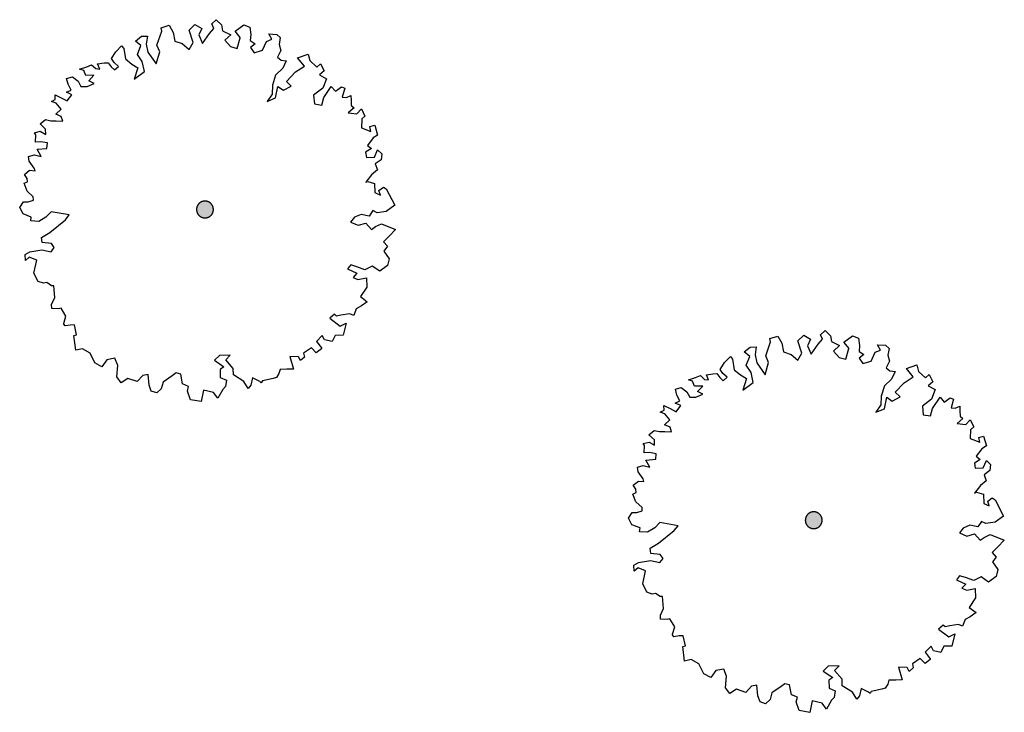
# Model space of a CAD drawing. Header units: metres. Extents: x -5203299 to 2078834, y 245743 to 5817682.
# Tile 202 of 256: x 366662 to 366677, y 5813962 to 5813972. Entities that reach past the tile are written whole.
import ezdxf

# ---------------------------------------------------------------- set-up
doc = ezdxf.new("R2010")
doc.units = ezdxf.units.M
doc.header["$LTSCALE"] = 0.5
doc.layers.add('30 -34 Innenwände- 4 Türen_Fenster', color=7, linetype='Continuous', lineweight=15, true_color=0x9955ff)
doc.layers.add('CS_XREF_Straßenpl-Bäume', color=7, linetype='Continuous', lineweight=25)

# ---------------------------------------------------------------- blocks, each defined once
blk = doc.blocks.new('Gruppe-57')
at = {"layer": 'CS_XREF_Straßenpl-Bäume', "linetype": 'Continuous', "lineweight": 0}
blk.add_hatch(color=7, dxfattribs=at).paths.add_polyline_path([(366674.118, 5813964.288), (366674.112, 5813964.277), (366674.106, 5813964.267), (366674.098, 5813964.257), (366674.09, 5813964.249), (366674.081, 5813964.241), (366674.071, 5813964.234), (366674.06, 5813964.228), (366674.049, 5813964.223), (366674.038, 5813964.219), (366674.026, 5813964.217), (366674.014, 5813964.216), (366674.002, 5813964.215), (366673.99, 5813964.216), (366673.978, 5813964.218), (366673.966, 5813964.222), (366673.955, 5813964.226), (366673.944, 5813964.232), (366673.934, 5813964.238), (366673.925, 5813964.246), (366673.916, 5813964.254), (366673.908, 5813964.263), (366673.901, 5813964.273), (366673.895, 5813964.284), (366673.89, 5813964.295), (366673.887, 5813964.306), (366673.884, 5813964.318), (366673.883, 5813964.33), (366673.883, 5813964.342), (366673.884, 5813964.354), (366673.886, 5813964.366), (366673.889, 5813964.378), (366673.893, 5813964.389), (366673.899, 5813964.4), (366673.905, 5813964.41), (366673.913, 5813964.419), (366673.921, 5813964.428), (366673.931, 5813964.436), (366673.94, 5813964.443), (366673.951, 5813964.449), (366673.962, 5813964.454), (366673.974, 5813964.457), (366673.985, 5813964.46), (366673.997, 5813964.461), (366674.01, 5813964.461), (366674.022, 5813964.46), (366674.033, 5813964.458), (366674.045, 5813964.455), (366674.056, 5813964.451), (366674.067, 5813964.445), (366674.077, 5813964.439), (366674.087, 5813964.431), (366674.095, 5813964.423), (366674.103, 5813964.413), (366674.11, 5813964.403), (366674.116, 5813964.393), (366674.121, 5813964.382), (366674.125, 5813964.37), (366674.127, 5813964.359), (366674.128, 5813964.347), (366674.129, 5813964.334), (366674.128, 5813964.322), (366674.126, 5813964.311), (366674.122, 5813964.299)])
at = {"layer": 'CS_XREF_Straßenpl-Bäume'}
for p, q in [((366673.363, 5813966.997), (366673.48, 5813967.032)), ((366673.375, 5813966.949), (366673.363, 5813966.997)), ((366673.48, 5813967.032), (366673.54, 5813966.927)), ((366673.774, 5813966.963), (366673.859, 5813967.045)), ((366673.859, 5813967.045), (366673.96, 5813966.989)), ((366673.96, 5813966.989), (366673.915, 5813966.891)), ((366674.07, 5813966.914), (366674.136, 5813966.986)), ((366674.105, 5813967.053), (366674.171, 5813967.115)), ((366674.136, 5813966.986), (366674.105, 5813967.053)), ((366674.171, 5813967.115), (366674.25, 5813967.038)), ((366674.25, 5813967.038), (366674.264, 5813966.951)), ((366674.448, 5813966.946), (366674.572, 5813967.038)), ((366674.572, 5813967.038), (366674.661, 5813967.004)), ((366674.661, 5813967.004), (366674.676, 5813966.897)), ((366672.99, 5813966.8), (366673.075, 5813966.871)), ((366673.075, 5813966.871), (366673.163, 5813966.874)), ((366673.163, 5813966.874), (366673.147, 5813966.758)), ((366673.303, 5813966.743), (366673.375, 5813966.949)), ((366673.54, 5813966.927), (366673.564, 5813966.8)), ((366673.831, 5813966.781), (366673.774, 5813966.963)), ((366673.915, 5813966.891), (366673.968, 5813966.766)), ((366673.968, 5813966.766), (366674.07, 5813966.914)), ((366674.264, 5813966.951), (366674.382, 5813966.896)), ((366674.382, 5813966.896), (366674.297, 5813966.814)), ((366674.522, 5813966.852), (366674.448, 5813966.946)), ((366674.477, 5813966.695), (366674.519, 5813966.849)), ((366674.519, 5813966.849), (366674.522, 5813966.852)), ((366674.676, 5813966.897), (366674.668, 5813966.809)), ((366674.981, 5813966.828), (366674.939, 5813966.906)), ((366674.939, 5813966.906), (366675.056, 5813966.899)), ((366675.056, 5813966.899), (366675.108, 5813966.853)), ((366675.108, 5813966.853), (366675.092, 5813966.753)), ((366672.701, 5813966.644), (366672.786, 5813966.734)), ((366672.786, 5813966.734), (366672.818, 5813966.696)), ((366673.069, 5813966.735), (366672.99, 5813966.8)), ((366673.016, 5813966.606), (366673.069, 5813966.735)), ((366673.147, 5813966.758), (366673.171, 5813966.64)), ((366673.346, 5813966.646), (366673.303, 5813966.743)), ((366673.564, 5813966.8), (366673.673, 5813966.764)), ((366673.673, 5813966.764), (366673.775, 5813966.68)), ((366673.775, 5813966.68), (366673.831, 5813966.781)), ((366674.297, 5813966.814), (366674.379, 5813966.72)), ((366674.379, 5813966.72), (366674.477, 5813966.695)), ((366674.668, 5813966.809), (366674.74, 5813966.761)), ((366674.74, 5813966.761), (366674.671, 5813966.71)), ((366674.671, 5813966.71), (366674.725, 5813966.633)), ((366674.848, 5813966.668), (366674.903, 5813966.797)), ((366674.903, 5813966.797), (366674.981, 5813966.828)), ((366675.092, 5813966.753), (366675.114, 5813966.666)), ((366672.636, 5813966.545), (366672.701, 5813966.644)), ((366672.818, 5813966.696), (366672.843, 5813966.541)), ((366673.088, 5813966.501), (366673.016, 5813966.606)), ((366673.171, 5813966.64), (366673.293, 5813966.468)), ((366673.293, 5813966.468), (366673.346, 5813966.646)), ((366674.725, 5813966.633), (366674.848, 5813966.668)), ((366675.114, 5813966.666), (366675.067, 5813966.568)), ((366675.067, 5813966.568), (366675.119, 5813966.522)), ((366675.361, 5813966.558), (366675.515, 5813966.612)), ((366675.462, 5813966.434), (366675.361, 5813966.558)), ((366675.515, 5813966.612), (366675.538, 5813966.516)), ((366672.172, 5813966.391), (366672.278, 5813966.426)), ((366672.278, 5813966.426), (366672.348, 5813966.456)), ((366672.348, 5813966.456), (366672.406, 5813966.399)), ((366672.435, 5813966.468), (366672.531, 5813966.482)), ((366672.466, 5813966.392), (366672.435, 5813966.468)), ((366672.531, 5813966.482), (366672.59, 5813966.484)), ((366672.59, 5813966.484), (366672.632, 5813966.426)), ((366672.632, 5813966.426), (366672.682, 5813966.38)), ((366672.678, 5813966.487), (366672.636, 5813966.545)), ((366672.739, 5813966.43), (366672.678, 5813966.487)), ((366672.682, 5813966.38), (366672.739, 5813966.43)), ((366672.843, 5813966.541), (366672.933, 5813966.465)), ((366672.933, 5813966.465), (366673.023, 5813966.411)), ((366673.023, 5813966.411), (366672.969, 5813966.242)), ((366673.121, 5813966.355), (366673.088, 5813966.501)), ((366675.119, 5813966.522), (366675.196, 5813966.513)), ((366675.196, 5813966.513), (366675.143, 5813966.404)), ((366675.329, 5813966.351), (366675.462, 5813966.434)), ((366675.538, 5813966.516), (366675.641, 5813966.421)), ((366675.641, 5813966.421), (366675.696, 5813966.471)), ((366675.696, 5813966.471), (366675.75, 5813966.365)), ((366671.981, 5813966.257), (366672.068, 5813966.28)), ((366672.068, 5813966.28), (366672.149, 5813966.215)), ((366672.232, 5813966.373), (366672.172, 5813966.391)), ((366672.263, 5813966.298), (366672.232, 5813966.373)), ((366672.381, 5813966.302), (366672.263, 5813966.298)), ((366672.305, 5813966.22), (366672.381, 5813966.302)), ((366672.406, 5813966.399), (366672.466, 5813966.392)), ((366672.969, 5813966.242), (366673.121, 5813966.355)), ((366675.039, 5813966.304), (366674.993, 5813966.155)), ((366675.143, 5813966.404), (366675.039, 5813966.304)), ((366675.198, 5813966.211), (366675.329, 5813966.351)), ((366675.75, 5813966.365), (366675.681, 5813966.306)), ((366675.681, 5813966.306), (366675.782, 5813966.25)), ((366672.004, 5813966.17), (366671.981, 5813966.257)), ((366672.046, 5813966.084), (366672.004, 5813966.17)), ((366672.149, 5813966.215), (366672.192, 5813966.137)), ((366672.192, 5813966.137), (366672.279, 5813966.14)), ((366672.279, 5813966.14), (366672.385, 5813966.183)), ((366672.385, 5813966.183), (366672.305, 5813966.22)), ((366674.993, 5813966.155), (366674.989, 5813966.028)), ((366675.039, 5813965.97), (366675.073, 5813966.138)), ((366675.073, 5813966.138), (366675.154, 5813966.082)), ((366675.154, 5813966.082), (366675.268, 5813966.145)), ((366675.268, 5813966.145), (366675.198, 5813966.211)), ((366675.782, 5813966.25), (366675.727, 5813966.112)), ((366675.743, 5813965.974), (366675.854, 5813966.137)), ((366675.854, 5813966.137), (366675.916, 5813966.068)), ((366675.916, 5813966.068), (366676.001, 5813966.13)), ((366676.001, 5813966.13), (366676.05, 5813966.112)), ((366671.816, 5813965.949), (366671.814, 5813966.017)), ((366671.814, 5813966.017), (366671.903, 5813965.971)), ((366671.979, 5813966.053), (366672.046, 5813966.084)), ((366672.06, 5813966.016), (366671.979, 5813966.053)), ((366671.992, 5813965.926), (366672.06, 5813966.016)), ((366674.989, 5813966.028), (366674.913, 5813965.918)), ((366675.727, 5813966.112), (366675.595, 5813966.009)), ((366675.595, 5813966.009), (366675.608, 5813965.882)), ((366676.05, 5813966.112), (366676.015, 5813965.984)), ((366676.015, 5813965.984), (366676.075, 5813965.977)), ((366676.075, 5813965.977), (366676.141, 5813966.008)), ((366676.141, 5813966.008), (366676.144, 5813965.94)), ((366671.76, 5813965.919), (366671.816, 5813965.949)), ((366671.829, 5813965.893), (366671.76, 5813965.919)), ((366671.9, 5813965.807), (366671.829, 5813965.893)), ((366671.903, 5813965.971), (366671.992, 5813965.926)), ((366674.913, 5813965.918), (366675.039, 5813965.97)), ((366675.608, 5813965.882), (366675.716, 5813965.866)), ((366675.716, 5813965.866), (366675.743, 5813965.974)), ((366676.144, 5813965.94), (366676.146, 5813965.861)), ((366676.146, 5813965.861), (366676.187, 5813965.825)), ((366671.823, 5813965.734), (366671.9, 5813965.807)), ((366671.904, 5813965.7), (366671.823, 5813965.734)), ((366671.926, 5813965.63), (366671.904, 5813965.7)), ((366676.187, 5813965.825), (366676.102, 5813965.755)), ((366676.102, 5813965.755), (366676.23, 5813965.739)), ((366676.23, 5813965.739), (366676.295, 5813965.809)), ((366676.295, 5813965.809), (366676.347, 5813965.703)), ((366676.347, 5813965.703), (366676.3, 5813965.662)), ((366671.593, 5813965.59), (366671.67, 5813965.652)), ((366671.675, 5813965.514), (366671.593, 5813965.59)), ((366671.67, 5813965.652), (366671.75, 5813965.635)), ((366671.75, 5813965.635), (366671.826, 5813965.638)), ((366671.826, 5813965.638), (366671.926, 5813965.63)), ((366676.3, 5813965.662), (366676.293, 5813965.535)), ((366676.42, 5813965.55), (366676.49, 5813965.57)), ((366676.434, 5813965.48), (366676.42, 5813965.55)), ((366676.49, 5813965.57), (366676.532, 5813965.427)), ((366671.51, 5813965.46), (366671.597, 5813965.483)), ((366671.531, 5813965.433), (366671.51, 5813965.46)), ((366671.526, 5813965.325), (366671.531, 5813965.433)), ((366671.597, 5813965.483), (366671.678, 5813965.438)), ((366671.678, 5813965.438), (366671.675, 5813965.514)), ((366676.293, 5813965.535), (366676.434, 5813965.48)), ((366676.532, 5813965.427), (366676.465, 5813965.385)), ((366671.602, 5813965.328), (366671.526, 5813965.325)), ((366671.702, 5813965.311), (366671.602, 5813965.328)), ((366671.693, 5813965.232), (366671.702, 5813965.311)), ((366676.465, 5813965.385), (366676.381, 5813965.275)), ((366676.381, 5813965.275), (366676.442, 5813965.229)), ((366671.425, 5813965.115), (366671.512, 5813965.138)), ((366671.436, 5813965.047), (366671.425, 5813965.115)), ((366671.512, 5813965.138), (366671.609, 5813965.113)), ((366671.549, 5813965.218), (366671.693, 5813965.232)), ((366671.609, 5813965.113), (366671.549, 5813965.218)), ((366676.442, 5813965.229), (366676.356, 5813965.175)), ((366676.356, 5813965.175), (366676.368, 5813965.099)), ((366676.486, 5813965.103), (366676.531, 5813965.212)), ((366676.531, 5813965.212), (366676.592, 5813965.154)), ((366676.592, 5813965.154), (366676.584, 5813965.066)), ((366671.508, 5813964.942), (366671.436, 5813965.047)), ((366676.368, 5813965.099), (366676.486, 5813965.103)), ((366676.584, 5813965.066), (366676.498, 5813965.004)), ((366676.498, 5813965.004), (366676.529, 5813964.917)), ((366671.366, 5813964.85), (366671.441, 5813964.912)), ((366671.405, 5813964.792), (366671.366, 5813964.85)), ((366671.441, 5813964.912), (366671.52, 5813964.903)), ((366671.52, 5813964.903), (366671.508, 5813964.942)), ((366676.444, 5813964.847), (366676.36, 5813964.736)), ((366676.529, 5813964.917), (366676.444, 5813964.847)), ((366671.359, 5813964.722), (366671.407, 5813964.744)), ((366671.403, 5813964.608), (366671.359, 5813964.722)), ((366671.407, 5813964.744), (366671.405, 5813964.792)), ((366676.36, 5813964.736), (366676.388, 5813964.749)), ((366676.388, 5813964.749), (366676.488, 5813964.721)), ((366676.488, 5813964.721), (366676.493, 5813964.585)), ((366671.493, 5813964.523), (366671.403, 5813964.608)), ((366676.493, 5813964.585), (366676.573, 5813964.548)), ((366676.551, 5813964.616), (366676.617, 5813964.666)), ((366676.573, 5813964.548), (366676.551, 5813964.616)), ((366676.617, 5813964.666), (366676.658, 5813964.639)), ((366676.658, 5813964.639), (366676.782, 5813964.4)), ((366671.295, 5813964.369), (366671.349, 5813964.45)), ((366671.349, 5813964.45), (366671.417, 5813964.453)), ((366671.417, 5813964.453), (366671.495, 5813964.475)), ((366671.495, 5813964.475), (366671.493, 5813964.523)), ((366676.782, 5813964.4), (366676.658, 5813964.308)), ((366671.346, 5813964.272), (366671.295, 5813964.369)), ((366671.464, 5813964.228), (366671.346, 5813964.272)), ((366671.756, 5813964.306), (366671.679, 5813964.227)), ((366672.02, 5813964.258), (366671.756, 5813964.306)), ((366671.963, 5813964.188), (366672.02, 5813964.258)), ((366676.288, 5813964.264), (366676.193, 5813964.224)), ((366676.408, 5813964.24), (366676.288, 5813964.264)), ((366676.462, 5813964.321), (366676.408, 5813964.24)), ((366676.522, 5813964.292), (366676.462, 5813964.321)), ((366676.658, 5813964.308), (366676.522, 5813964.292)), ((366671.457, 5813964.171), (366671.464, 5813964.228)), ((366671.574, 5813964.164), (366671.457, 5813964.171)), ((366671.679, 5813964.227), (366671.574, 5813964.164)), ((366671.735, 5813964.002), (366671.963, 5813964.188)), ((366676.193, 5813964.224), (366676.136, 5813964.152)), ((366676.136, 5813964.152), (366676.246, 5813964.107)), ((366676.246, 5813964.107), (366676.36, 5813964.139)), ((366676.36, 5813964.139), (366676.443, 5813964.046)), ((366676.501, 5813964.088), (366676.587, 5813964.13)), ((366676.587, 5813964.13), (366676.794, 5813964.047)), ((366671.613, 5813963.93), (366671.735, 5813964.002)), ((366676.443, 5813964.046), (366676.501, 5813964.088)), ((366676.794, 5813964.047), (366676.701, 5813963.947)), ((366671.624, 5813963.854), (366671.613, 5813963.93)), ((366671.76, 5813963.839), (366671.624, 5813963.854)), ((366671.802, 5813963.781), (366671.76, 5813963.839)), ((366676.701, 5813963.947), (366676.616, 5813963.865)), ((366676.616, 5813963.865), (366676.675, 5813963.799)), ((366671.375, 5813963.679), (366671.441, 5813963.721)), ((366671.378, 5813963.591), (366671.375, 5813963.679)), ((366671.441, 5813963.721), (366671.619, 5813963.747)), ((366671.619, 5813963.747), (366671.756, 5813963.72)), ((366671.756, 5813963.72), (366671.802, 5813963.781)), ((366676.675, 5813963.799), (366676.621, 5813963.73)), ((366676.621, 5813963.73), (366676.701, 5813963.616)), ((366671.436, 5813963.641), (366671.378, 5813963.591)), ((366671.545, 5813963.597), (366671.436, 5813963.641)), ((366671.503, 5813963.409), (366671.545, 5813963.597)), ((366676.701, 5813963.616), (366676.676, 5813963.516)), ((366671.564, 5813963.284), (366671.503, 5813963.409)), ((366676.138, 5813963.526), (366676.092, 5813963.468)), ((366676.092, 5813963.468), (366676.23, 5813963.405)), ((366676.226, 5813963.501), (366676.138, 5813963.526)), ((366676.23, 5813963.405), (366676.172, 5813963.344)), ((366676.347, 5813963.457), (366676.226, 5813963.501)), ((366676.453, 5813963.509), (366676.347, 5813963.457)), ((366676.563, 5813963.433), (366676.453, 5813963.509)), ((366676.676, 5813963.516), (366676.563, 5813963.433)), ((366671.644, 5813963.258), (366671.564, 5813963.284)), ((366671.692, 5813963.268), (366671.644, 5813963.258)), ((366671.761, 5813963.222), (366671.692, 5813963.268)), ((366676.172, 5813963.344), (366676.244, 5813963.315)), ((366676.244, 5813963.315), (366676.368, 5813963.339)), ((366676.368, 5813963.339), (366676.372, 5813963.203)), ((366671.792, 5813963.223), (366671.761, 5813963.222)), ((366671.807, 5813963.049), (366671.792, 5813963.223)), ((366676.372, 5813963.203), (366676.281, 5813963.064)), ((366671.762, 5813962.951), (366671.807, 5813963.049)), ((366676.281, 5813963.064), (366676.38, 5813962.989)), ((366676.38, 5813962.989), (366676.294, 5813962.926)), ((366671.764, 5813962.891), (366671.762, 5813962.951)), ((366671.863, 5813962.884), (366671.764, 5813962.891)), ((366671.9, 5813962.896), (366671.863, 5813962.884)), ((366671.971, 5813962.78), (366671.9, 5813962.896)), ((366676.122, 5813962.813), (366675.996, 5813962.792)), ((366676.183, 5813962.787), (366676.122, 5813962.813)), ((366676.219, 5813962.887), (366676.183, 5813962.787)), ((366676.294, 5813962.926), (366676.219, 5813962.887)), ((366671.938, 5813962.671), (366671.971, 5813962.78)), ((366671.939, 5813962.663), (366671.938, 5813962.671)), ((366675.899, 5813962.805), (366675.833, 5813962.747)), ((366675.833, 5813962.747), (366675.984, 5813962.633)), ((366675.928, 5813962.778), (366675.899, 5813962.805)), ((366675.996, 5813962.792), (366675.928, 5813962.778)), ((366675.984, 5813962.633), (366676.07, 5813962.675)), ((366676.07, 5813962.675), (366676.026, 5813962.498)), ((366671.959, 5813962.635), (366671.939, 5813962.663)), ((366672.035, 5813962.646), (366671.959, 5813962.635)), ((366672.095, 5813962.648), (366672.035, 5813962.646)), ((366672.128, 5813962.502), (366672.095, 5813962.648)), ((366672.089, 5813962.492), (366672.128, 5813962.502)), ((366672.116, 5813962.278), (366672.089, 5813962.492)), ((366675.723, 5813962.497), (366675.638, 5813962.406)), ((366675.638, 5813962.406), (366675.709, 5813962.312)), ((366675.756, 5813962.43), (366675.723, 5813962.497)), ((366675.865, 5813962.405), (366675.756, 5813962.43)), ((366675.91, 5813962.495), (366675.865, 5813962.405)), ((366676.026, 5813962.498), (366675.91, 5813962.495)), ((366672.214, 5813962.301), (366672.116, 5813962.278)), ((366672.324, 5813962.237), (366672.214, 5813962.301)), ((366672.397, 5813962.093), (366672.324, 5813962.237)), ((366675.565, 5813962.316), (366675.449, 5813962.236)), ((366675.449, 5813962.236), (366675.462, 5813962.177)), ((366675.635, 5813962.242), (366675.565, 5813962.316)), ((366675.71, 5813962.301), (366675.635, 5813962.242)), ((366675.709, 5813962.312), (366675.71, 5813962.301)), ((366672.498, 5813962.037), (366672.397, 5813962.093)), ((366672.571, 5813962.138), (366672.498, 5813962.037)), ((366672.689, 5813962.162), (366672.571, 5813962.138)), ((366672.729, 5813962.056), (366672.689, 5813962.162)), ((366674.219, 5813962.202), (366674.144, 5813962.132)), ((366674.144, 5813962.132), (366674.284, 5813962.038)), ((366674.377, 5813962.208), (366674.219, 5813962.202)), ((366674.308, 5813962.138), (366674.377, 5813962.208)), ((366674.42, 5813962.014), (366674.308, 5813962.138)), ((366675.374, 5813962.182), (366675.246, 5813962.189)), ((366675.246, 5813962.189), (366675.301, 5813962.004)), ((366675.404, 5813962.127), (366675.374, 5813962.182)), ((366675.462, 5813962.177), (366675.404, 5813962.127)), ((366672.715, 5813961.888), (366672.729, 5813962.056)), ((366673.585, 5813961.946), (366673.527, 5813961.904)), ((366673.653, 5813961.929), (366673.585, 5813961.946)), ((366674.284, 5813962.038), (366674.225, 5813961.999)), ((366674.225, 5813961.999), (366674.229, 5813961.88)), ((366674.423, 5813961.918), (366674.42, 5813962.014)), ((366675.106, 5813961.998), (366675.088, 5813961.94)), ((366675.205, 5813962.001), (366675.106, 5813961.998)), ((366675.301, 5813962.004), (366675.205, 5813962.001)), ((366672.777, 5813961.803), (366672.715, 5813961.888)), ((366672.874, 5813961.865), (366672.777, 5813961.803)), ((366673.012, 5813961.819), (366672.874, 5813961.865)), ((366673.096, 5813961.91), (366673.012, 5813961.819)), ((366673.175, 5813961.924), (366673.096, 5813961.91)), ((366673.189, 5813961.769), (366673.175, 5813961.924)), ((366673.394, 5813961.812), (366673.366, 5813961.715)), ((366673.527, 5813961.904), (366673.394, 5813961.812)), ((366673.678, 5813961.785), (366673.653, 5813961.929)), ((366674.229, 5813961.88), (366674.318, 5813961.844)), ((366674.318, 5813961.844), (366674.305, 5813961.747)), ((366674.574, 5813961.824), (366674.423, 5813961.918)), ((366674.637, 5813961.719), (366674.574, 5813961.824)), ((366674.699, 5813961.876), (366674.675, 5813961.768)), ((366674.809, 5813961.823), (366674.699, 5813961.876)), ((366674.829, 5813961.804), (366674.809, 5813961.823)), ((366674.848, 5813961.833), (366674.829, 5813961.804)), ((366675.003, 5813961.867), (366674.848, 5813961.833)), ((366675.05, 5813961.88), (366675.003, 5813961.867)), ((366675.088, 5813961.94), (366675.05, 5813961.88)), ((366673.22, 5813961.682), (366673.189, 5813961.769)), ((366673.3, 5813961.654), (366673.22, 5813961.682)), ((366673.366, 5813961.715), (366673.3, 5813961.654)), ((366673.767, 5813961.749), (366673.678, 5813961.785)), ((366673.749, 5813961.68), (366673.767, 5813961.749)), ((366673.793, 5813961.554), (366673.749, 5813961.68)), ((366673.984, 5813961.696), (366673.95, 5813961.528)), ((366674.129, 5813961.662), (366673.984, 5813961.696)), ((366674.192, 5813961.576), (366674.129, 5813961.662)), ((366674.266, 5813961.706), (366674.192, 5813961.576)), ((366674.305, 5813961.747), (366674.266, 5813961.706)), ((366674.675, 5813961.768), (366674.637, 5813961.719)), ((366673.95, 5813961.528), (366673.793, 5813961.554))]:
    blk.add_line(p, q, dxfattribs=at)
blk.add_open_spline([(366673.883, 5813964.326), (366673.88, 5813964.359), (366673.907, 5813964.419), (366673.961, 5813964.458), (366674.026, 5813964.464), (366674.086, 5813964.437), (366674.125, 5813964.383), (366674.131, 5813964.318), (366674.104, 5813964.258), (366674.051, 5813964.219), (366673.985, 5813964.213), (366673.925, 5813964.24), (366673.886, 5813964.293), (366673.883, 5813964.326)], degree=2, dxfattribs=at)
blk = doc.blocks.new('Gruppe-58')
at = {"layer": 'CS_XREF_Straßenpl-Bäume', "linetype": 'Continuous', "lineweight": 0}
blk.add_hatch(color=7, dxfattribs=at).paths.add_polyline_path([(366665.211, 5813968.834), (366665.206, 5813968.823), (366665.199, 5813968.813), (366665.192, 5813968.804), (366665.183, 5813968.795), (366665.174, 5813968.787), (366665.164, 5813968.78), (366665.154, 5813968.774), (366665.142, 5813968.77), (366665.131, 5813968.766), (366665.119, 5813968.763), (366665.107, 5813968.762), (366665.095, 5813968.762), (366665.083, 5813968.763), (366665.071, 5813968.765), (366665.059, 5813968.768), (366665.048, 5813968.773), (366665.037, 5813968.778), (366665.027, 5813968.785), (366665.018, 5813968.792), (366665.009, 5813968.801), (366665.001, 5813968.81), (366664.994, 5813968.82), (366664.989, 5813968.83), (366664.984, 5813968.841), (366664.98, 5813968.853), (366664.977, 5813968.865), (366664.976, 5813968.877), (366664.976, 5813968.889), (366664.977, 5813968.901), (366664.979, 5813968.913), (366664.982, 5813968.924), (366664.987, 5813968.935), (366664.992, 5813968.946), (366664.999, 5813968.956), (366665.006, 5813968.966), (366665.015, 5813968.975), (366665.024, 5813968.982), (366665.034, 5813968.989), (366665.044, 5813968.995), (366665.055, 5813969), (366665.067, 5813969.004), (366665.079, 5813969.006), (366665.091, 5813969.008), (366665.103, 5813969.008), (366665.115, 5813969.007), (366665.127, 5813969.005), (366665.138, 5813969.001), (366665.15, 5813968.997), (366665.16, 5813968.992), (366665.17, 5813968.985), (366665.18, 5813968.977), (366665.189, 5813968.969), (366665.196, 5813968.96), (366665.203, 5813968.95), (366665.209, 5813968.939), (366665.214, 5813968.928), (366665.218, 5813968.917), (366665.22, 5813968.905), (366665.222, 5813968.893), (366665.222, 5813968.881), (366665.221, 5813968.869), (366665.219, 5813968.857), (366665.216, 5813968.845)])
at = {"layer": 'CS_XREF_Straßenpl-Bäume'}
for p, q in [((366665.198, 5813971.6), (366665.264, 5813971.661)), ((366665.229, 5813971.533), (366665.198, 5813971.6)), ((366665.264, 5813971.661), (366665.343, 5813971.585)), ((366664.396, 5813971.29), (366664.469, 5813971.496)), ((366664.456, 5813971.543), (366664.573, 5813971.579)), ((366664.469, 5813971.496), (366664.456, 5813971.543)), ((366664.573, 5813971.579), (366664.634, 5813971.473)), ((366664.634, 5813971.473), (366664.658, 5813971.347)), ((366664.867, 5813971.509), (366664.952, 5813971.591)), ((366664.924, 5813971.327), (366664.867, 5813971.509)), ((366664.952, 5813971.591), (366665.053, 5813971.535)), ((366665.053, 5813971.535), (366665.008, 5813971.438)), ((366665.061, 5813971.312), (366665.163, 5813971.46)), ((366665.163, 5813971.46), (366665.229, 5813971.533)), ((366665.343, 5813971.585), (366665.357, 5813971.498)), ((366665.357, 5813971.498), (366665.475, 5813971.442)), ((366665.542, 5813971.493), (366665.666, 5813971.585)), ((366665.615, 5813971.399), (366665.542, 5813971.493)), ((366665.666, 5813971.585), (366665.755, 5813971.551)), ((366665.755, 5813971.551), (366665.77, 5813971.444)), ((366666.075, 5813971.375), (366666.033, 5813971.453)), ((366666.033, 5813971.453), (366666.149, 5813971.445)), ((366664.083, 5813971.347), (366664.169, 5813971.418)), ((366664.162, 5813971.282), (366664.083, 5813971.347)), ((366664.169, 5813971.418), (366664.256, 5813971.421)), ((366664.256, 5813971.421), (366664.24, 5813971.304)), ((366664.658, 5813971.347), (366664.767, 5813971.311)), ((366664.767, 5813971.311), (366664.868, 5813971.226)), ((366664.868, 5813971.226), (366664.924, 5813971.327)), ((366665.008, 5813971.438), (366665.061, 5813971.312)), ((366665.475, 5813971.442), (366665.39, 5813971.36)), ((366665.39, 5813971.36), (366665.473, 5813971.267)), ((366665.57, 5813971.242), (366665.612, 5813971.396)), ((366665.612, 5813971.396), (366665.615, 5813971.399)), ((366665.77, 5813971.444), (366665.761, 5813971.356)), ((366665.761, 5813971.356), (366665.834, 5813971.307)), ((366665.942, 5813971.215), (366665.997, 5813971.344)), ((366665.997, 5813971.344), (366666.075, 5813971.375)), ((366666.149, 5813971.445), (366666.201, 5813971.399)), ((366666.201, 5813971.399), (366666.185, 5813971.299)), ((366663.73, 5813971.092), (366663.794, 5813971.19)), ((366663.794, 5813971.19), (366663.879, 5813971.281)), ((366663.879, 5813971.281), (366663.911, 5813971.242)), ((366663.911, 5813971.242), (366663.936, 5813971.087)), ((366664.11, 5813971.153), (366664.162, 5813971.282)), ((366664.24, 5813971.304), (366664.264, 5813971.186)), ((366664.264, 5813971.186), (366664.386, 5813971.015)), ((366664.386, 5813971.015), (366664.439, 5813971.192)), ((366664.439, 5813971.192), (366664.396, 5813971.29)), ((366665.473, 5813971.267), (366665.57, 5813971.242)), ((366665.834, 5813971.307), (366665.765, 5813971.257)), ((366665.765, 5813971.257), (366665.818, 5813971.179)), ((366665.818, 5813971.179), (366665.942, 5813971.215)), ((366666.208, 5813971.212), (366666.16, 5813971.115)), ((366666.185, 5813971.299), (366666.208, 5813971.212)), ((366663.528, 5813971.014), (366663.624, 5813971.029)), ((366663.624, 5813971.029), (366663.684, 5813971.031)), ((366663.684, 5813971.031), (366663.725, 5813970.973)), ((366663.771, 5813971.034), (366663.73, 5813971.092)), ((366663.833, 5813970.976), (366663.771, 5813971.034)), ((366663.936, 5813971.087), (366664.027, 5813971.011)), ((366664.181, 5813971.048), (366664.11, 5813971.153)), ((366664.214, 5813970.902), (366664.181, 5813971.048)), ((366666.16, 5813971.115), (366666.213, 5813971.068)), ((366666.213, 5813971.068), (366666.289, 5813971.06)), ((366666.289, 5813971.06), (366666.236, 5813970.95)), ((366666.455, 5813971.105), (366666.609, 5813971.158)), ((366666.555, 5813970.981), (366666.455, 5813971.105)), ((366666.609, 5813971.158), (366666.632, 5813971.063)), ((366666.632, 5813971.063), (366666.734, 5813970.967)), ((366663.265, 5813970.937), (366663.371, 5813970.972)), ((366663.325, 5813970.92), (366663.265, 5813970.937)), ((366663.356, 5813970.844), (366663.325, 5813970.92)), ((366663.371, 5813970.972), (366663.441, 5813971.003)), ((366663.441, 5813971.003), (366663.5, 5813970.945)), ((366663.5, 5813970.945), (366663.559, 5813970.939)), ((366663.559, 5813970.939), (366663.528, 5813971.014)), ((366663.725, 5813970.973), (366663.775, 5813970.926)), ((366663.775, 5813970.926), (366663.833, 5813970.976)), ((366664.027, 5813971.011), (366664.116, 5813970.958)), ((366664.116, 5813970.958), (366664.062, 5813970.789)), ((366664.062, 5813970.789), (366664.214, 5813970.902)), ((366666.236, 5813970.95), (366666.132, 5813970.851)), ((366666.291, 5813970.757), (366666.422, 5813970.897)), ((366666.422, 5813970.897), (366666.555, 5813970.981)), ((366666.734, 5813970.967), (366666.789, 5813971.017)), ((366666.843, 5813970.912), (366666.775, 5813970.853)), ((366666.789, 5813971.017), (366666.843, 5813970.912)), ((366663.074, 5813970.803), (366663.161, 5813970.826)), ((366663.097, 5813970.717), (366663.074, 5813970.803)), ((366663.161, 5813970.826), (366663.243, 5813970.761)), ((366663.243, 5813970.761), (366663.285, 5813970.683)), ((366663.475, 5813970.848), (366663.356, 5813970.844)), ((366663.398, 5813970.766), (366663.475, 5813970.848)), ((366663.479, 5813970.73), (366663.398, 5813970.766)), ((366666.132, 5813970.851), (366666.086, 5813970.702)), ((366666.361, 5813970.691), (366666.291, 5813970.757)), ((366666.775, 5813970.853), (366666.876, 5813970.797)), ((366666.876, 5813970.797), (366666.821, 5813970.659)), ((366663.073, 5813970.6), (366663.14, 5813970.63)), ((366663.153, 5813970.563), (366663.073, 5813970.6)), ((366663.14, 5813970.63), (366663.097, 5813970.717)), ((366663.285, 5813970.683), (366663.373, 5813970.686)), ((366663.373, 5813970.686), (366663.479, 5813970.73)), ((366666.086, 5813970.702), (366666.082, 5813970.574)), ((366666.132, 5813970.517), (366666.166, 5813970.685)), ((366666.166, 5813970.685), (366666.247, 5813970.628)), ((366666.247, 5813970.628), (366666.361, 5813970.691)), ((366666.821, 5813970.659), (366666.688, 5813970.555)), ((366666.837, 5813970.521), (366666.947, 5813970.683)), ((366666.947, 5813970.683), (366667.009, 5813970.614)), ((366667.009, 5813970.614), (366667.095, 5813970.677)), ((366667.095, 5813970.677), (366667.143, 5813970.659)), ((366667.143, 5813970.659), (366667.108, 5813970.53)), ((366662.854, 5813970.465), (366662.909, 5813970.495)), ((366662.922, 5813970.439), (366662.854, 5813970.465)), ((366662.909, 5813970.495), (366662.907, 5813970.563)), ((366662.907, 5813970.563), (366662.996, 5813970.518)), ((366662.996, 5813970.518), (366663.085, 5813970.473)), ((366663.085, 5813970.473), (366663.153, 5813970.563)), ((366666.082, 5813970.574), (366666.007, 5813970.464)), ((366666.007, 5813970.464), (366666.132, 5813970.517)), ((366666.688, 5813970.555), (366666.701, 5813970.429)), ((366666.809, 5813970.412), (366666.837, 5813970.521)), ((366667.108, 5813970.53), (366667.168, 5813970.524)), ((366667.168, 5813970.524), (366667.235, 5813970.554)), ((366667.235, 5813970.554), (366667.237, 5813970.486)), ((366667.237, 5813970.486), (366667.24, 5813970.407)), ((366662.916, 5813970.28), (366662.993, 5813970.354)), ((366662.993, 5813970.354), (366662.922, 5813970.439)), ((366666.701, 5813970.429), (366666.809, 5813970.412)), ((366667.281, 5813970.372), (366667.195, 5813970.301)), ((366667.195, 5813970.301), (366667.323, 5813970.286)), ((366667.24, 5813970.407), (366667.281, 5813970.372)), ((366667.323, 5813970.286), (366667.389, 5813970.356)), ((366667.389, 5813970.356), (366667.44, 5813970.25)), ((366662.686, 5813970.137), (366662.764, 5813970.199)), ((366662.764, 5813970.199), (366662.843, 5813970.182)), ((366662.843, 5813970.182), (366662.92, 5813970.184)), ((366662.997, 5813970.246), (366662.916, 5813970.28)), ((366662.92, 5813970.184), (366663.019, 5813970.176)), ((366663.019, 5813970.176), (366662.997, 5813970.246)), ((366667.394, 5813970.209), (366667.387, 5813970.081)), ((366667.44, 5813970.25), (366667.394, 5813970.209)), ((366662.603, 5813970.007), (366662.69, 5813970.029)), ((366662.768, 5813970.06), (366662.686, 5813970.137)), ((366662.69, 5813970.029), (366662.771, 5813969.984)), ((366662.771, 5813969.984), (366662.768, 5813970.06)), ((366667.387, 5813970.081), (366667.527, 5813970.027)), ((366667.513, 5813970.097), (366667.584, 5813970.116)), ((366667.527, 5813970.027), (366667.513, 5813970.097)), ((366667.584, 5813970.116), (366667.625, 5813969.973)), ((366662.624, 5813969.979), (366662.603, 5813970.007)), ((366662.619, 5813969.871), (366662.624, 5813969.979)), ((366662.695, 5813969.874), (366662.619, 5813969.871)), ((366662.795, 5813969.858), (366662.695, 5813969.874)), ((366667.559, 5813969.931), (366667.475, 5813969.821)), ((366667.625, 5813969.973), (366667.559, 5813969.931)), ((366662.642, 5813969.765), (366662.786, 5813969.778)), ((366662.703, 5813969.659), (366662.642, 5813969.765)), ((366662.786, 5813969.778), (366662.795, 5813969.858)), ((366667.536, 5813969.775), (366667.45, 5813969.721)), ((366667.475, 5813969.821), (366667.536, 5813969.775)), ((366667.58, 5813969.649), (366667.624, 5813969.758)), ((366667.624, 5813969.758), (366667.685, 5813969.701)), ((366662.519, 5813969.661), (366662.606, 5813969.684)), ((366662.529, 5813969.594), (366662.519, 5813969.661)), ((366662.601, 5813969.489), (366662.529, 5813969.594)), ((366662.606, 5813969.684), (366662.703, 5813969.659)), ((366667.45, 5813969.721), (366667.461, 5813969.645)), ((366667.461, 5813969.645), (366667.58, 5813969.649)), ((366667.677, 5813969.613), (366667.591, 5813969.551)), ((366667.685, 5813969.701), (366667.677, 5813969.613)), ((366662.46, 5813969.396), (366662.534, 5813969.458)), ((366662.534, 5813969.458), (366662.614, 5813969.45)), ((366662.614, 5813969.45), (366662.601, 5813969.489)), ((366667.623, 5813969.464), (366667.537, 5813969.393)), ((366667.591, 5813969.551), (366667.623, 5813969.464)), ((366662.498, 5813969.338), (366662.46, 5813969.396)), ((366662.5, 5813969.29), (366662.498, 5813969.338)), ((366667.537, 5813969.393), (366667.453, 5813969.283)), ((366667.453, 5813969.283), (366667.481, 5813969.295)), ((366667.481, 5813969.295), (366667.581, 5813969.267)), ((366662.453, 5813969.269), (366662.5, 5813969.29)), ((366662.496, 5813969.154), (366662.453, 5813969.269)), ((366662.587, 5813969.07), (366662.496, 5813969.154)), ((366667.581, 5813969.267), (366667.586, 5813969.132)), ((366667.644, 5813969.162), (366667.71, 5813969.212)), ((366667.666, 5813969.095), (366667.644, 5813969.162)), ((366667.71, 5813969.212), (366667.751, 5813969.185)), ((366667.751, 5813969.185), (366667.875, 5813968.946)), ((366662.51, 5813968.999), (366662.588, 5813969.022)), ((366662.588, 5813969.022), (366662.587, 5813969.07)), ((366667.586, 5813969.132), (366667.666, 5813969.095)), ((366662.388, 5813968.916), (366662.442, 5813968.997)), ((366662.44, 5813968.819), (366662.388, 5813968.916)), ((366662.442, 5813968.997), (366662.51, 5813968.999)), ((366667.555, 5813968.868), (366667.501, 5813968.787)), ((366667.616, 5813968.838), (366667.555, 5813968.868)), ((366667.875, 5813968.946), (366667.751, 5813968.854)), ((366662.557, 5813968.774), (366662.44, 5813968.819)), ((366662.551, 5813968.718), (366662.557, 5813968.774)), ((366662.667, 5813968.71), (366662.551, 5813968.718)), ((366662.772, 5813968.773), (366662.667, 5813968.71)), ((366662.849, 5813968.852), (366662.772, 5813968.773)), ((366662.828, 5813968.549), (366663.057, 5813968.735)), ((366663.114, 5813968.805), (366662.849, 5813968.852)), ((366663.057, 5813968.735), (366663.114, 5813968.805)), ((366667.287, 5813968.771), (366667.23, 5813968.698)), ((366667.382, 5813968.811), (366667.287, 5813968.771)), ((366667.501, 5813968.787), (366667.382, 5813968.811)), ((366667.751, 5813968.854), (366667.616, 5813968.838)), ((366667.23, 5813968.698), (366667.339, 5813968.654)), ((366667.339, 5813968.654), (366667.454, 5813968.686)), ((366667.454, 5813968.686), (366667.536, 5813968.592)), ((366667.536, 5813968.592), (366667.594, 5813968.634)), ((366667.594, 5813968.634), (366667.68, 5813968.677)), ((366667.68, 5813968.677), (366667.887, 5813968.593)), ((366667.887, 5813968.593), (366667.794, 5813968.494)), ((366662.706, 5813968.477), (366662.828, 5813968.549)), ((366662.717, 5813968.401), (366662.706, 5813968.477)), ((366667.794, 5813968.494), (366667.709, 5813968.412)), ((366662.535, 5813968.267), (366662.712, 5813968.293)), ((366662.712, 5813968.293), (366662.849, 5813968.267)), ((366662.853, 5813968.386), (366662.717, 5813968.401)), ((366662.849, 5813968.267), (366662.895, 5813968.328)), ((366662.895, 5813968.328), (366662.853, 5813968.386)), ((366667.709, 5813968.412), (366667.768, 5813968.346)), ((366667.768, 5813968.346), (366667.714, 5813968.276)), ((366662.468, 5813968.225), (366662.535, 5813968.267)), ((366662.471, 5813968.138), (366662.468, 5813968.225)), ((366662.529, 5813968.188), (366662.471, 5813968.138)), ((366662.638, 5813968.143), (366662.529, 5813968.188)), ((366662.596, 5813967.955), (366662.638, 5813968.143)), ((366667.714, 5813968.276), (366667.794, 5813968.163)), ((366667.794, 5813968.163), (366667.769, 5813968.063)), ((366667.231, 5813968.073), (366667.185, 5813968.015)), ((366667.185, 5813968.015), (366667.323, 5813967.952)), ((366667.32, 5813968.048), (366667.231, 5813968.073)), ((366667.44, 5813968.004), (366667.32, 5813968.048)), ((366667.546, 5813968.055), (366667.44, 5813968.004)), ((366667.656, 5813967.98), (366667.546, 5813968.055)), ((366667.769, 5813968.063), (366667.656, 5813967.98)), ((366662.657, 5813967.83), (366662.596, 5813967.955)), ((366667.323, 5813967.952), (366667.266, 5813967.89)), ((366667.266, 5813967.89), (366667.337, 5813967.861)), ((366667.337, 5813967.861), (366667.461, 5813967.885)), ((366667.461, 5813967.885), (366667.466, 5813967.75)), ((366662.737, 5813967.805), (366662.657, 5813967.83)), ((366662.785, 5813967.815), (366662.737, 5813967.805)), ((366662.854, 5813967.769), (366662.785, 5813967.815)), ((366662.886, 5813967.77), (366662.854, 5813967.769)), ((366662.9, 5813967.595), (366662.886, 5813967.77)), ((366667.466, 5813967.75), (366667.374, 5813967.611)), ((366662.855, 5813967.497), (366662.9, 5813967.595)), ((366667.374, 5813967.611), (366667.473, 5813967.535)), ((366662.857, 5813967.438), (366662.855, 5813967.497)), ((366662.957, 5813967.43), (366662.857, 5813967.438)), ((366662.993, 5813967.443), (366662.957, 5813967.43)), ((366663.065, 5813967.326), (366662.993, 5813967.443)), ((366667.312, 5813967.433), (366667.276, 5813967.333)), ((366667.387, 5813967.473), (366667.312, 5813967.433)), ((366667.473, 5813967.535), (366667.387, 5813967.473)), ((366663.032, 5813967.218), (366663.065, 5813967.326)), ((366666.992, 5813967.352), (366666.926, 5813967.293)), ((366666.926, 5813967.293), (366667.077, 5813967.179)), ((366667.022, 5813967.325), (366666.992, 5813967.352)), ((366667.089, 5813967.338), (366667.022, 5813967.325)), ((366667.216, 5813967.359), (366667.089, 5813967.338)), ((366667.276, 5813967.333), (366667.216, 5813967.359)), ((366663.032, 5813967.209), (366663.032, 5813967.218)), ((366663.053, 5813967.181), (366663.032, 5813967.209)), ((366663.129, 5813967.193), (366663.053, 5813967.181)), ((366663.188, 5813967.195), (366663.129, 5813967.193)), ((366663.221, 5813967.049), (366663.188, 5813967.195)), ((366667.077, 5813967.179), (366667.164, 5813967.222)), ((366667.164, 5813967.222), (366667.119, 5813967.045)), ((366663.182, 5813967.039), (366663.221, 5813967.049)), ((366663.209, 5813966.825), (366663.182, 5813967.039)), ((366666.816, 5813967.043), (366666.731, 5813966.953)), ((366666.849, 5813966.976), (366666.816, 5813967.043)), ((366667.003, 5813967.041), (366666.958, 5813966.952)), ((366667.119, 5813967.045), (366667.003, 5813967.041)), ((366663.307, 5813966.848), (366663.209, 5813966.825)), ((366663.417, 5813966.784), (366663.307, 5813966.848)), ((366666.658, 5813966.862), (366666.542, 5813966.782)), ((366666.728, 5813966.788), (366666.658, 5813966.862)), ((366666.803, 5813966.847), (366666.728, 5813966.788)), ((366666.731, 5813966.953), (366666.802, 5813966.859)), ((366666.802, 5813966.859), (366666.803, 5813966.847)), ((366666.958, 5813966.952), (366666.849, 5813966.976)), ((366663.49, 5813966.639), (366663.417, 5813966.784)), ((366663.782, 5813966.708), (366663.664, 5813966.684)), ((366663.822, 5813966.602), (366663.782, 5813966.708)), ((366665.312, 5813966.749), (366665.238, 5813966.678)), ((366665.47, 5813966.754), (366665.312, 5813966.749)), ((366665.402, 5813966.684), (366665.47, 5813966.754)), ((366666.467, 5813966.729), (366666.34, 5813966.736)), ((366666.34, 5813966.736), (366666.394, 5813966.551)), ((366666.497, 5813966.673), (366666.467, 5813966.729)), ((366666.555, 5813966.723), (366666.497, 5813966.673)), ((366666.542, 5813966.782), (366666.555, 5813966.723)), ((366663.591, 5813966.583), (366663.49, 5813966.639)), ((366663.664, 5813966.684), (366663.591, 5813966.583)), ((366663.808, 5813966.435), (366663.822, 5813966.602)), ((366665.238, 5813966.678), (366665.377, 5813966.584)), ((366665.377, 5813966.584), (366665.319, 5813966.545)), ((366665.513, 5813966.56), (366665.402, 5813966.684)), ((366665.517, 5813966.464), (366665.513, 5813966.56)), ((366663.871, 5813966.349), (366663.808, 5813966.435)), ((366663.968, 5813966.412), (366663.871, 5813966.349)), ((366664.105, 5813966.366), (366663.968, 5813966.412)), ((366664.19, 5813966.456), (366664.105, 5813966.366)), ((366664.268, 5813966.47), (366664.19, 5813966.456)), ((366664.282, 5813966.315), (366664.268, 5813966.47)), ((366664.62, 5813966.451), (366664.487, 5813966.359)), ((366664.678, 5813966.493), (366664.62, 5813966.451)), ((366664.747, 5813966.475), (366664.678, 5813966.493)), ((366664.771, 5813966.332), (366664.747, 5813966.475)), ((366665.319, 5813966.545), (366665.323, 5813966.427)), ((366665.323, 5813966.427), (366665.412, 5813966.39)), ((366665.667, 5813966.37), (366665.517, 5813966.464)), ((366665.793, 5813966.423), (366665.768, 5813966.314)), ((366665.902, 5813966.37), (366665.793, 5813966.423)), ((366666.096, 5813966.413), (366665.941, 5813966.38)), ((366666.144, 5813966.426), (366666.096, 5813966.413)), ((366666.181, 5813966.487), (366666.144, 5813966.426)), ((366666.199, 5813966.544), (366666.181, 5813966.487)), ((366666.298, 5813966.547), (366666.199, 5813966.544)), ((366666.394, 5813966.551), (366666.298, 5813966.547)), ((366664.313, 5813966.228), (366664.282, 5813966.315)), ((366664.487, 5813966.359), (366664.459, 5813966.262)), ((366664.86, 5813966.295), (366664.771, 5813966.332)), ((366664.843, 5813966.227), (366664.86, 5813966.295)), ((366665.398, 5813966.293), (366665.36, 5813966.253)), ((366665.412, 5813966.39), (366665.398, 5813966.293)), ((366665.73, 5813966.265), (366665.667, 5813966.37)), ((366665.768, 5813966.314), (366665.73, 5813966.265)), ((366665.922, 5813966.351), (366665.902, 5813966.37)), ((366665.941, 5813966.38), (366665.922, 5813966.351)), ((366664.394, 5813966.2), (366664.313, 5813966.228)), ((366664.459, 5813966.262), (366664.394, 5813966.2)), ((366664.887, 5813966.101), (366664.843, 5813966.227)), ((366665.077, 5813966.243), (366665.043, 5813966.075)), ((366665.223, 5813966.208), (366665.077, 5813966.243)), ((366665.285, 5813966.123), (366665.223, 5813966.208)), ((366665.36, 5813966.253), (366665.285, 5813966.123)), ((366665.043, 5813966.075), (366664.887, 5813966.101))]:
    blk.add_line(p, q, dxfattribs=at)
blk.add_open_spline([(366664.976, 5813968.873), (366664.973, 5813968.905), (366665, 5813968.966), (366665.054, 5813969.004), (366665.12, 5813969.011), (366665.18, 5813968.983), (366665.218, 5813968.93), (366665.225, 5813968.864), (366665.198, 5813968.804), (366665.144, 5813968.766), (366665.078, 5813968.759), (366665.018, 5813968.786), (366664.98, 5813968.84), (366664.976, 5813968.873)], degree=2, dxfattribs=at)
blk = doc.blocks.new('_25-01-10_187 KRA_CS_LP4_Außenanlagenplan (3D)')
at = {"layer": 'CS_XREF_Straßenpl-Bäume'}
for name in ['Gruppe-58', 'Gruppe-57']:
    blk.add_blockref(name, (0, 0), dxfattribs=at)

msp = doc.modelspace()

# ---------------------------------------------------------------- block references
at = {"layer": '30 -34 Innenwände- 4 Türen_Fenster', "color": 1}
msp.add_blockref('_25-01-10_187 KRA_CS_LP4_Außenanlagenplan (3D)', (0, 0), dxfattribs=at)

doc.saveas('drawing.dxf')
